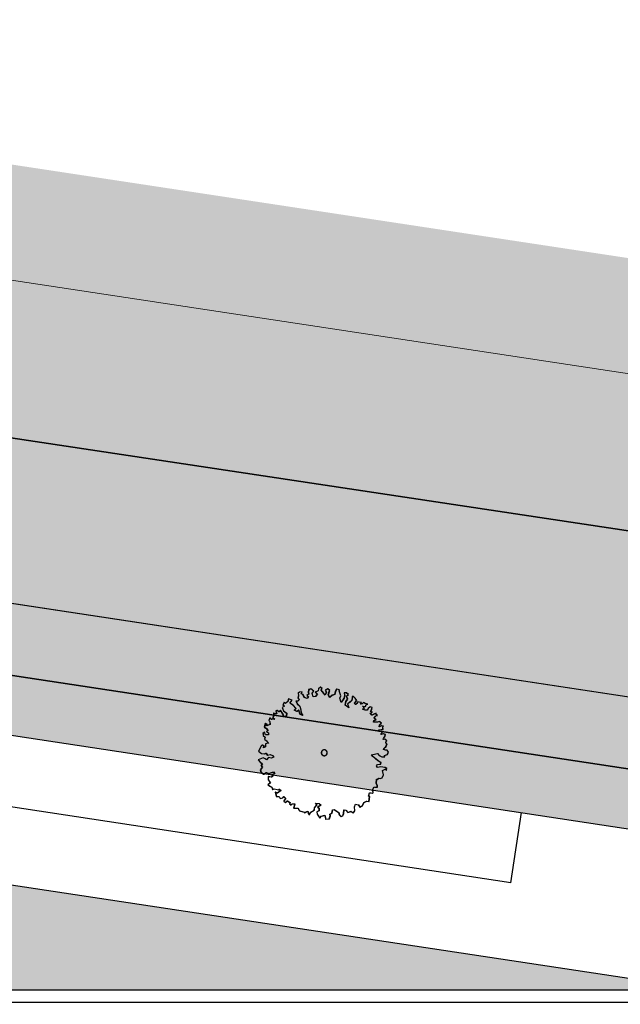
# Model space of a CAD drawing. Header units: metres. Extents: x -5203299 to 2078834, y 245743 to 5816291.
# Tile 231 of 256: x 366429 to 366455, y 5814224 to 5814266. Entities that reach past the tile are written whole.
import ezdxf

# ---------------------------------------------------------------- set-up
doc = ezdxf.new("R2010")
doc.units = ezdxf.units.M
doc.header["$LTSCALE"] = 0.5
for name, color, linetype, lineweight in [('02.02_Nutzung. Gebäude-Gewerbe Neubau', 7, 'Continuous', 9), ('2D-Schatten', 7, 'Continuous', 5), ('30 -39 Baustelle- Fläche', 7, 'Continuous', 15), ('99.04_Erschließung_VP-S-Borde-Kantenstein', 7, 'Continuous', 25), ('CS_XREF_Straßenpl-Bäume', 7, 'Continuous', 25), ('Keine', 7, 'Continuous', 9)]:
    doc.layers.add(name, color=color, linetype=linetype, lineweight=lineweight)
for name, color, linetype, lineweight, true_color in [('30 -34 Innenwände- 4 Türen_Fenster', 7, 'Continuous', 15, 0x9955ff), ('99.04_Erschließung_VP-S-Borde-Begrenzungslinie-Parkstände', 1, 'Continuous', 25, 0xff0000), ('99.04_Erschließung_VP-S-Farben-Gehweg-Betonsteinpflaster', 7, 'Continuous', 25, 0xffd6a8), ('99.04_Erschließung_VP-S-Farben-Grünflächen', 7, 'Continuous', 25, 0xc2e687), ('99.04_Erschließung_VP-S-Farben-Mulde', 7, 'Continuous', 25, 0xa8ffff), ('99.04_Gleisplanung VP 02_23-EB-1236R-A-FAHRKANTE', 150, 'Continuous', 35, 0x007fff), ('S-Baum', 7, 'Continuous', 25, 0x4c994c)]:
    doc.layers.add(name, color=color, linetype=linetype, lineweight=lineweight, true_color=true_color)

# ---------------------------------------------------------------- blocks, each defined once
blk = doc.blocks.new('Gruppe-12')
at = {"layer": 'S-Baum', "flags": 128}
blk.add_lwpolyline([(366444.987, 5814234.718), (366444.919, 5814234.721), (366444.841, 5814234.743), (366444.842, 5814234.791), (366444.933, 5814234.876), (366444.976, 5814234.99), (366444.929, 5814235.012), (366444.931, 5814235.06), (366444.969, 5814235.118), (366444.895, 5814235.18), (366444.815, 5814235.171), (366444.828, 5814235.21), (366444.9, 5814235.315), (366444.91, 5814235.383), (366444.823, 5814235.406), (366444.726, 5814235.381), (366444.786, 5814235.486), (366444.643, 5814235.499), (366444.634, 5814235.579), (366444.734, 5814235.595), (366444.81, 5814235.593), (366444.805, 5814235.7), (366444.826, 5814235.728), (366444.739, 5814235.751), (366444.658, 5814235.705), (366444.661, 5814235.782), (366444.743, 5814235.858), (366444.665, 5814235.92), (366444.586, 5814235.903), (366444.509, 5814235.906), (366444.41, 5814235.898), (366444.432, 5814235.968), (366444.512, 5814236.002), (366444.436, 5814236.075), (366444.507, 5814236.16), (366444.575, 5814236.186), (366444.52, 5814236.217), (366444.522, 5814236.284), (366444.433, 5814236.239), (366444.344, 5814236.194), (366444.276, 5814236.284), (366444.356, 5814236.321), (366444.289, 5814236.352), (366444.332, 5814236.438), (366444.355, 5814236.525), (366444.268, 5814236.548), (366444.186, 5814236.482), (366444.144, 5814236.405), (366444.056, 5814236.408), (366443.95, 5814236.451), (366444.031, 5814236.488), (366443.954, 5814236.57), (366444.073, 5814236.566), (366444.104, 5814236.641), (366444.164, 5814236.659), (366444.058, 5814236.693), (366443.988, 5814236.724), (366443.929, 5814236.667), (366443.87, 5814236.66), (366443.901, 5814236.735), (366443.805, 5814236.75), (366443.745, 5814236.752), (366443.704, 5814236.694), (366443.654, 5814236.648), (366443.596, 5814236.698), (366443.658, 5814236.755), (366443.699, 5814236.813), (366443.635, 5814236.911), (366443.55, 5814237.002), (366443.518, 5814236.963), (366443.493, 5814236.809), (366443.402, 5814236.733), (366443.313, 5814236.679), (366443.366, 5814236.51), (366443.215, 5814236.623), (366443.248, 5814236.769), (366443.319, 5814236.874), (366443.267, 5814237.003), (366443.346, 5814237.068), (366443.26, 5814237.139), (366443.173, 5814237.142), (366443.189, 5814237.026), (366443.165, 5814236.908), (366443.043, 5814236.736), (366442.99, 5814236.914), (366443.032, 5814237.011), (366442.96, 5814237.217), (366442.973, 5814237.265), (366442.855, 5814237.3), (366442.795, 5814237.195), (366442.771, 5814237.068), (366442.662, 5814237.032), (366442.561, 5814236.948), (366442.505, 5814237.049), (366442.562, 5814237.231), (366442.477, 5814237.313), (366442.376, 5814237.257), (366442.421, 5814237.159), (366442.368, 5814237.034), (366442.266, 5814237.181), (366442.2, 5814237.254), (366442.231, 5814237.321), (366442.165, 5814237.383), (366442.086, 5814237.306), (366442.072, 5814237.219), (366441.954, 5814237.164), (366442.039, 5814237.082), (366441.956, 5814236.988), (366441.859, 5814236.963), (366441.817, 5814237.117), (366441.814, 5814237.12), (366441.887, 5814237.214), (366441.763, 5814237.306), (366441.674, 5814237.272), (366441.659, 5814237.165), (366441.668, 5814237.077), (366441.595, 5814237.029), (366441.664, 5814236.978), (366441.611, 5814236.901), (366441.487, 5814236.936), (366441.432, 5814237.065), (366441.354, 5814237.096), (366441.396, 5814237.174), (366441.28, 5814237.167), (366441.228, 5814237.12), (366441.244, 5814237.021), (366441.221, 5814236.934), (366441.269, 5814236.836), (366441.216, 5814236.79), (366441.14, 5814236.781), (366441.193, 5814236.672), (366441.297, 5814236.572), (366441.343, 5814236.423), (366441.347, 5814236.296), (366441.422, 5814236.186), (366441.297, 5814236.238), (366441.263, 5814236.406), (366441.182, 5814236.35), (366441.068, 5814236.413), (366441.138, 5814236.478), (366441.007, 5814236.619), (366440.874, 5814236.702), (366440.974, 5814236.826), (366440.82, 5814236.88), (366440.797, 5814236.784), (366440.695, 5814236.689), (366440.64, 5814236.739), (366440.586, 5814236.633), (366440.654, 5814236.574), (366440.553, 5814236.518), (366440.608, 5814236.38), (366440.741, 5814236.277), (366440.728, 5814236.15), (366440.62, 5814236.134), (366440.592, 5814236.242), (366440.482, 5814236.404), (366440.42, 5814236.336), (366440.334, 5814236.398), (366440.286, 5814236.38), (366440.321, 5814236.251), (366440.261, 5814236.245), (366440.194, 5814236.276), (366440.192, 5814236.208), (366440.189, 5814236.129), (366440.148, 5814236.093), (366440.234, 5814236.022), (366440.106, 5814236.007), (366440.04, 5814236.077), (366439.989, 5814235.971), (366440.035, 5814235.93), (366440.042, 5814235.803), (366439.902, 5814235.748), (366439.915, 5814235.818), (366439.845, 5814235.838), (366439.804, 5814235.695), (366439.87, 5814235.653), (366439.954, 5814235.542), (366439.893, 5814235.496), (366439.979, 5814235.443), (366439.968, 5814235.367), (366439.849, 5814235.371), (366439.805, 5814235.48), (366439.744, 5814235.422), (366439.752, 5814235.334), (366439.838, 5814235.272), (366439.806, 5814235.185), (366439.892, 5814235.115), (366439.976, 5814235.004), (366439.948, 5814235.017), (366439.848, 5814234.989), (366439.843, 5814234.853), (366439.763, 5814234.816), (366439.785, 5814234.883), (366439.719, 5814234.934), (366439.678, 5814234.907), (366439.554, 5814234.668), (366439.678, 5814234.576), (366439.813, 5814234.56), (366439.874, 5814234.589), (366439.928, 5814234.508), (366440.047, 5814234.532), (366440.142, 5814234.492), (366440.199, 5814234.419), (366440.09, 5814234.375), (366439.975, 5814234.407), (366439.893, 5814234.314), (366439.835, 5814234.355), (366439.748, 5814234.398), (366439.542, 5814234.314), (366439.635, 5814234.215), (366439.72, 5814234.133), (366439.661, 5814234.067), (366439.715, 5814233.997), (366439.635, 5814233.884), (366439.66, 5814233.784), (366439.773, 5814233.701), (366439.883, 5814233.777), (366439.989, 5814233.725), (366440.109, 5814233.769), (366440.198, 5814233.794), (366440.244, 5814233.736), (366440.106, 5814233.673), (366440.163, 5814233.612), (366440.092, 5814233.583), (366439.968, 5814233.607), (366439.963, 5814233.471), (366440.055, 5814233.332), (366439.956, 5814233.256), (366440.042, 5814233.194), (366440.117, 5814233.155), (366440.153, 5814233.055), (366440.213, 5814233.081), (366440.34, 5814233.06), (366440.407, 5814233.046), (366440.437, 5814233.073), (366440.503, 5814233.014), (366440.351, 5814232.901), (366440.265, 5814232.943), (366440.31, 5814232.766), (366440.426, 5814232.762), (366440.471, 5814232.673), (366440.579, 5814232.698), (366440.613, 5814232.765), (366440.698, 5814232.674), (366440.626, 5814232.58), (366440.626, 5814232.569), (366440.7, 5814232.51), (366440.771, 5814232.584), (366440.887, 5814232.503), (366440.874, 5814232.445), (366440.931, 5814232.394), (366440.962, 5814232.45), (366441.089, 5814232.457), (366441.035, 5814232.272), (366441.131, 5814232.269), (366441.23, 5814232.266), (366441.248, 5814232.208), (366441.285, 5814232.148), (366441.333, 5814232.135), (366441.488, 5814232.101), (366441.506, 5814232.072), (366441.527, 5814232.091), (366441.636, 5814232.144), (366441.661, 5814232.036), (366441.699, 5814231.986), (366441.762, 5814232.092), (366441.912, 5814232.186), (366441.915, 5814232.282), (366442.027, 5814232.405), (366441.959, 5814232.476), (366442.117, 5814232.47), (366442.191, 5814232.4), (366442.052, 5814232.306), (366442.11, 5814232.267), (366442.106, 5814232.148), (366442.017, 5814232.111), (366442.031, 5814232.015), (366442.069, 5814231.974), (366442.144, 5814231.844), (366442.206, 5814231.93), (366442.352, 5814231.964), (366442.386, 5814231.796), (366442.542, 5814231.822), (366442.586, 5814231.948), (366442.569, 5814232.016), (366442.658, 5814232.053), (366442.682, 5814232.196), (366442.751, 5814232.214), (366442.809, 5814232.172), (366442.942, 5814232.08), (366442.969, 5814231.983), (366443.035, 5814231.921), (366443.116, 5814231.95), (366443.147, 5814232.036), (366443.161, 5814232.192), (366443.239, 5814232.178), (366443.324, 5814232.087), (366443.461, 5814232.133), (366443.558, 5814232.071), (366443.621, 5814232.156), (366443.607, 5814232.324), (366443.647, 5814232.43), (366443.765, 5814232.406), (366443.838, 5814232.304), (366443.939, 5814232.36), (366444.012, 5814232.505), (366444.121, 5814232.569), (366444.22, 5814232.546), (366444.247, 5814232.76), (366444.208, 5814232.77), (366444.241, 5814232.916), (366444.3, 5814232.914), (366444.376, 5814232.903), (366444.397, 5814232.93), (366444.397, 5814232.939), (366444.364, 5814233.048), (366444.436, 5814233.164), (366444.472, 5814233.151), (366444.572, 5814233.159), (366444.574, 5814233.219), (366444.529, 5814233.316), (366444.543, 5814233.491), (366444.574, 5814233.49), (366444.644, 5814233.536), (366444.692, 5814233.526), (366444.772, 5814233.551), (366444.833, 5814233.677), (366444.791, 5814233.865), (366444.9, 5814233.909), (366444.958, 5814233.859), (366444.961, 5814233.947), (366444.894, 5814233.989), (366444.717, 5814234.014), (366444.58, 5814233.988), (366444.534, 5814234.049), (366444.576, 5814234.107), (366444.712, 5814234.122), (366444.723, 5814234.198), (366444.601, 5814234.27), (366444.372, 5814234.456), (366444.315, 5814234.526), (366444.58, 5814234.574), (366444.657, 5814234.495), (366444.762, 5814234.432), (366444.878, 5814234.439), (366444.872, 5814234.496), (366444.872, 5814234.496), (366444.989, 5814234.54), (366445.041, 5814234.637)], close=True, dxfattribs=at)
at = {"layer": 'S-Baum'}
blk.add_rational_spline([(366442.298, 5814234.487), (366442.06, 5814234.551), (366442.124, 5814234.789), (366442.362, 5814234.725), (366442.6, 5814234.661), (366442.536, 5814234.424), (366442.298, 5814234.487)], [1, 0.333333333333, 0.333333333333, 1, 0.333333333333, 0.333333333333, 1], degree=3, knots=[0, 0, 0, 0, 0.5, 0.5, 0.5, 1, 1, 1, 1], dxfattribs=at)
blk = doc.blocks.new('_25-01-10_187 KRA_CS_LP4_Außenanlagenplan (3D)')
at = {"layer": 'CS_XREF_Straßenpl-Bäume'}
blk.add_blockref('Gruppe-12', (0, 0), dxfattribs=at)
blk = doc.blocks.new('Gruppe-457')
at = {"layer": 'S-Baum', "flags": 128}
blk.add_lwpolyline([(-147.824, 29.011), (-147.892, 29.013), (-147.971, 29.035), (-147.969, 29.083), (-147.879, 29.168), (-147.835, 29.283), (-147.882, 29.304), (-147.881, 29.352), (-147.842, 29.41), (-147.916, 29.472), (-147.996, 29.463), (-147.983, 29.503), (-147.912, 29.608), (-147.901, 29.675), (-147.988, 29.698), (-148.085, 29.673), (-148.025, 29.778), (-148.169, 29.792), (-148.177, 29.871), (-148.078, 29.888), (-148.001, 29.885), (-148.006, 29.993), (-147.985, 30.02), (-148.072, 30.043), (-148.153, 29.998), (-148.151, 30.074), (-148.069, 30.151), (-148.146, 30.213), (-148.226, 30.196), (-148.302, 30.198), (-148.401, 30.19), (-148.379, 30.26), (-148.299, 30.294), (-148.376, 30.368), (-148.305, 30.453), (-148.236, 30.479), (-148.292, 30.509), (-148.289, 30.577), (-148.379, 30.532), (-148.468, 30.487), (-148.535, 30.577), (-148.455, 30.614), (-148.522, 30.644), (-148.479, 30.73), (-148.457, 30.817), (-148.544, 30.84), (-148.625, 30.775), (-148.667, 30.697), (-148.755, 30.7), (-148.861, 30.743), (-148.78, 30.78), (-148.857, 30.862), (-148.738, 30.858), (-148.707, 30.933), (-148.647, 30.951), (-148.754, 30.986), (-148.823, 31.016), (-148.882, 30.959), (-148.942, 30.953), (-148.911, 31.028), (-149.007, 31.042), (-149.066, 31.044), (-149.107, 30.986), (-149.157, 30.94), (-149.215, 30.99), (-149.154, 31.047), (-149.112, 31.105), (-149.177, 31.204), (-149.261, 31.294), (-149.294, 31.256), (-149.319, 31.101), (-149.409, 31.025), (-149.499, 30.971), (-149.445, 30.803), (-149.597, 30.915), (-149.563, 31.061), (-149.492, 31.166), (-149.544, 31.296), (-149.466, 31.361), (-149.551, 31.432), (-149.639, 31.435), (-149.623, 31.318), (-149.646, 31.2), (-149.768, 31.029), (-149.822, 31.206), (-149.779, 31.303), (-149.851, 31.51), (-149.838, 31.557), (-149.956, 31.592), (-150.016, 31.487), (-150.04, 31.36), (-150.149, 31.325), (-150.251, 31.24), (-150.307, 31.341), (-150.25, 31.523), (-150.335, 31.605), (-150.436, 31.549), (-150.391, 31.452), (-150.443, 31.326), (-150.546, 31.474), (-150.611, 31.547), (-150.581, 31.614), (-150.646, 31.675), (-150.725, 31.599), (-150.74, 31.511), (-150.858, 31.456), (-150.773, 31.374), (-150.855, 31.281), (-150.952, 31.256), (-150.994, 31.409), (-150.998, 31.413), (-150.924, 31.506), (-151.048, 31.598), (-151.137, 31.565), (-151.152, 31.458), (-151.144, 31.37), (-151.216, 31.321), (-151.147, 31.271), (-151.201, 31.193), (-151.324, 31.229), (-151.379, 31.358), (-151.457, 31.389), (-151.415, 31.466), (-151.531, 31.459), (-151.584, 31.413), (-151.567, 31.313), (-151.59, 31.226), (-151.542, 31.128), (-151.595, 31.082), (-151.672, 31.073), (-151.619, 30.964), (-151.515, 30.864), (-151.469, 30.716), (-151.464, 30.588), (-151.389, 30.478), (-151.515, 30.531), (-151.548, 30.699), (-151.63, 30.642), (-151.744, 30.705), (-151.673, 30.771), (-151.804, 30.911), (-151.937, 30.995), (-151.837, 31.119), (-151.991, 31.172), (-152.014, 31.077), (-152.116, 30.981), (-152.171, 31.031), (-152.226, 30.925), (-152.157, 30.866), (-152.258, 30.81), (-152.203, 30.673), (-152.071, 30.569), (-152.084, 30.442), (-152.192, 30.426), (-152.219, 30.535), (-152.33, 30.697), (-152.391, 30.628), (-152.477, 30.691), (-152.526, 30.672), (-152.491, 30.544), (-152.55, 30.537), (-152.617, 30.568), (-152.619, 30.5), (-152.622, 30.421), (-152.663, 30.386), (-152.578, 30.315), (-152.705, 30.299), (-152.771, 30.369), (-152.823, 30.264), (-152.776, 30.223), (-152.769, 30.095), (-152.91, 30.04), (-152.896, 30.111), (-152.966, 30.13), (-153.008, 29.987), (-152.941, 29.945), (-152.857, 29.835), (-152.918, 29.789), (-152.832, 29.735), (-152.843, 29.659), (-152.962, 29.663), (-153.006, 29.772), (-153.068, 29.715), (-153.059, 29.627), (-152.974, 29.564), (-153.005, 29.478), (-152.92, 29.407), (-152.836, 29.297), (-152.863, 29.309), (-152.964, 29.281), (-152.968, 29.145), (-153.049, 29.109), (-153.027, 29.176), (-153.093, 29.226), (-153.133, 29.199), (-153.257, 28.96), (-153.133, 28.868), (-152.998, 28.852), (-152.937, 28.881), (-152.884, 28.8), (-152.764, 28.825), (-152.669, 28.785), (-152.612, 28.712), (-152.721, 28.667), (-152.836, 28.7), (-152.919, 28.606), (-152.977, 28.648), (-153.063, 28.69), (-153.269, 28.607), (-153.177, 28.508), (-153.092, 28.425), (-153.15, 28.36), (-153.096, 28.29), (-153.176, 28.177), (-153.152, 28.077), (-153.038, 27.994), (-152.928, 28.069), (-152.822, 28.017), (-152.702, 28.061), (-152.613, 28.087), (-152.567, 28.029), (-152.705, 27.965), (-152.648, 27.904), (-152.72, 27.875), (-152.843, 27.899), (-152.848, 27.764), (-152.757, 27.625), (-152.855, 27.549), (-152.77, 27.487), (-152.695, 27.447), (-152.658, 27.347), (-152.598, 27.373), (-152.471, 27.352), (-152.404, 27.338), (-152.375, 27.366), (-152.309, 27.307), (-152.46, 27.193), (-152.546, 27.236), (-152.501, 27.059), (-152.385, 27.055), (-152.34, 26.966), (-152.232, 26.99), (-152.198, 27.057), (-152.114, 26.966), (-152.185, 26.873), (-152.185, 26.861), (-152.111, 26.802), (-152.04, 26.876), (-151.924, 26.796), (-151.938, 26.737), (-151.88, 26.687), (-151.85, 26.742), (-151.722, 26.749), (-151.776, 26.565), (-151.68, 26.561), (-151.581, 26.558), (-151.563, 26.501), (-151.526, 26.44), (-151.478, 26.427), (-151.324, 26.394), (-151.305, 26.365), (-151.284, 26.384), (-151.175, 26.437), (-151.15, 26.328), (-151.112, 26.279), (-151.049, 26.384), (-150.899, 26.478), (-150.896, 26.574), (-150.784, 26.698), (-150.852, 26.768), (-150.694, 26.763), (-150.62, 26.692), (-150.759, 26.598), (-150.701, 26.559), (-150.705, 26.44), (-150.794, 26.404), (-150.78, 26.307), (-150.742, 26.266), (-150.667, 26.136), (-150.605, 26.222), (-150.459, 26.257), (-150.425, 26.089), (-150.269, 26.114), (-150.225, 26.24), (-150.243, 26.309), (-150.154, 26.345), (-150.129, 26.489), (-150.06, 26.506), (-150.002, 26.465), (-149.87, 26.373), (-149.842, 26.275), (-149.776, 26.214), (-149.696, 26.242), (-149.664, 26.329), (-149.651, 26.484), (-149.572, 26.47), (-149.487, 26.379), (-149.35, 26.426), (-149.253, 26.363), (-149.191, 26.449), (-149.205, 26.616), (-149.164, 26.722), (-149.046, 26.698), (-148.973, 26.597), (-148.872, 26.653), (-148.8, 26.797), (-148.69, 26.862), (-148.592, 26.838), (-148.564, 27.053), (-148.604, 27.062), (-148.57, 27.208), (-148.511, 27.206), (-148.435, 27.195), (-148.414, 27.223), (-148.414, 27.231), (-148.447, 27.34), (-148.375, 27.456), (-148.339, 27.444), (-148.24, 27.452), (-148.238, 27.511), (-148.282, 27.609), (-148.268, 27.784), (-148.237, 27.783), (-148.167, 27.828), (-148.12, 27.818), (-148.039, 27.844), (-147.979, 27.969), (-148.02, 28.157), (-147.911, 28.202), (-147.854, 28.152), (-147.851, 28.239), (-147.917, 28.281), (-148.095, 28.307), (-148.231, 28.28), (-148.277, 28.341), (-148.236, 28.399), (-148.099, 28.415), (-148.088, 28.491), (-148.21, 28.563), (-148.439, 28.749), (-148.496, 28.818), (-148.231, 28.866), (-148.155, 28.787), (-148.049, 28.724), (-147.933, 28.731), (-147.94, 28.788), (-147.94, 28.788), (-147.822, 28.832), (-147.771, 28.93)], close=True, dxfattribs=at)
at = {"layer": 'S-Baum'}
blk.add_rational_spline([(-150.513, 28.78), (-150.751, 28.843), (-150.687, 29.081), (-150.449, 29.018), (-150.212, 28.954), (-150.275, 28.716), (-150.513, 28.78)], [1, 0.333333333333, 0.333333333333, 1, 0.333333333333, 0.333333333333, 1], degree=3, knots=[0, 0, 0, 0, 0.5, 0.5, 0.5, 1, 1, 1, 1], dxfattribs=at)
blk = doc.blocks.new('_23-07-06_Massenplan_TB_Weiterführende Schule (3D)')
at = {"layer": '02.02_Nutzung. Gebäude-Gewerbe Neubau', "linetype": 'Continuous', "lineweight": 0}
blk.add_hatch(color=9, dxfattribs=at).paths.add_polyline_path([(-115.411, 43.928), (-131.126, 43.915), (-137.412, 44.869), (-185.418, 52.158), (-185.406, 38.499), (-132.138, 30.414), (-115.399, 30.428)])
at = {"layer": '2D-Schatten', "linetype": 'Continuous', "lineweight": 0, "transparency": 33554457}
blk.add_hatch(color=7, dxfattribs=at).paths.add_polyline_path([(-193.941, 78.86), (-191.818, 78.862), (-191.818, 55.771), (-185.42, 54.713), (-185.432, 68.869), (-183.309, 68.871), (-183.299, 56.723), (-137.416, 49.757), (-137.414, 47.184), (-130.15, 45.95), (-115.412, 45.95), (-115.418, 52.928), (-137.418, 52.91), (-135.297, 55.031), (-113.297, 55.05), (-113.291, 48.169), (-111.168, 48.171), (-111.157, 34.671), (-115.399, 30.428), (-115.411, 43.928), (-131.126, 43.915), (-185.418, 52.158), (-185.418, 52.158), (-193.915, 53.448)])
at = {"layer": '99.04_Erschließung_VP-S-Farben-Gehweg-Betonsteinpflaster', "linetype": 'Continuous', "lineweight": 0, "true_color": 0xffd6a8}
h = blk.add_hatch(color=41, dxfattribs=at)
edge = h.paths.add_edge_path()
edge.add_line((-110.137, 30.4), (-132.045, 30.4))
edge.add_line((-132.045, 30.4), (-219.411, 43.661))
edge.add_line((-219.411, 43.661), (-219.408, 40.626))
edge.add_line((-219.408, 40.626), (-119.102, 25.401))
edge.add_arc((-112.461, 69.15), 44.25, 261.3692, 270)
edge.add_line((-112.461, 24.9), (-110.137, 24.9))
edge.add_line((-110.137, 24.9), (-110.137, 30.4))
at = {"layer": '99.04_Erschließung_VP-S-Farben-Grünflächen', "linetype": 'Continuous', "lineweight": 0, "true_color": 0xc2e687}
blk.add_hatch(color=71, dxfattribs=at).paths.add_polyline_path([(-204.387, 29.462), (-204.387, 18.888), (-110.137, 18.888), (-110.137, 19.15), (-136.225, 19.15)])
at = {"layer": '99.04_Erschließung_VP-S-Farben-Mulde', "linetype": 'Continuous', "lineweight": 0, "true_color": 0xa8ffff}
h = blk.add_hatch(color=131, dxfattribs=at)
edge = h.paths.add_edge_path()
edge.add_line((-219.408, 40.626), (-219.406, 38.097))
edge.add_line((-219.406, 38.097), (-119.477, 22.929))
edge.add_arc((-112.461, 69.15), 46.75, 261.3692, 270)
edge.add_line((-112.461, 22.4), (-110.137, 22.4))
edge.add_line((-110.137, 22.4), (-110.137, 24.9))
edge.add_line((-110.137, 24.9), (-112.461, 24.9))
edge.add_line((-112.461, 24.9), (-112.461, 24.9))
edge.add_arc((-112.428, 69.59), 44.69, 261.4117, 269.9574, ccw=False)
edge.add_line((-119.102, 25.401), (-119.102, 25.401))
edge.add_line((-119.102, 25.401), (-219.408, 40.626))
h = blk.add_hatch(color=131, dxfattribs=at)
edge = h.paths.add_edge_path()
edge.add_line((-219.408, 40.626), (-219.406, 38.097))
edge.add_line((-219.406, 38.097), (-119.477, 22.929))
edge.add_arc((-112.461, 69.15), 46.75, 261.3692, 270)
edge.add_line((-112.461, 22.4), (-110.137, 22.4))
edge.add_line((-110.137, 22.4), (-110.137, 24.9))
edge.add_line((-110.137, 24.9), (-112.461, 24.9))
edge.add_arc((-112.428, 69.59), 44.69, 261.4117, 269.9574, ccw=False)
edge.add_line((-119.102, 25.401), (-219.408, 40.626))
at = {"layer": '02.02_Nutzung. Gebäude-Gewerbe Neubau', "flags": 128}
blk.add_lwpolyline([(-115.411, 43.928), (-131.126, 43.915), (-137.412, 44.869), (-185.418, 52.158), (-185.406, 38.499), (-132.138, 30.414), (-115.399, 30.428)], close=True, dxfattribs=at)
at = {"layer": '99.04_Erschließung_VP-S-Borde-Begrenzungslinie-Parkstände'}
for q in [(-187.089, 30.158), (-142.149, 26.371)]:
    blk.add_line((-142.599, 23.405), q, dxfattribs=at)
at = {"layer": '99.04_Erschließung_VP-S-Borde-Kantenstein', "lineweight": 9}
for p, q in [((-132.045, 30.4), (-219.411, 43.661)), ((-119.102, 25.401), (-219.408, 40.626))]:
    blk.add_line(p, q, dxfattribs=at)
at = {"layer": '99.04_Erschließung_VP-S-Farben-Gehweg-Betonsteinpflaster', "flags": 128}
blk.add_lwpolyline([(-110.137, 30.4), (-132.045, 30.4), (-219.411, 43.661), (-219.408, 40.626), (-119.102, 25.401, 0.037677), (-112.461, 24.9), (-110.137, 24.9)], format="xyb", close=True, dxfattribs=at)
at = {"layer": '99.04_Erschließung_VP-S-Farben-Grünflächen', "flags": 128}
blk.add_lwpolyline([(-204.387, 29.462), (-204.387, 18.888), (-110.137, 18.888), (-110.137, 19.15), (-136.225, 19.15)], close=True, dxfattribs=at)
at = {"layer": '99.04_Erschließung_VP-S-Farben-Mulde', "flags": 128}
for points in [[(-219.408, 40.626), (-219.406, 38.097), (-119.477, 22.929, 0.037677), (-112.461, 22.4), (-110.137, 22.4), (-110.137, 24.9), (-112.461, 24.9), (-112.461, 24.9, -0.037305), (-119.102, 25.401), (-119.102, 25.401)], [(-219.408, 40.626), (-219.406, 38.097), (-119.477, 22.929, 0.037677), (-112.461, 22.4), (-110.137, 22.4), (-110.137, 24.9), (-112.461, 24.9, -0.037305), (-119.102, 25.401)]]:
    blk.add_lwpolyline(points, format="xyb", close=True, dxfattribs=at)
at = {"layer": '99.04_Gleisplanung VP 02_23-EB-1236R-A-FAHRKANTE', "flags": 128}
blk.add_lwpolyline([(563.016, 18.313), (-195.633, 18.362), (-195.633, 18.362, -0.005965), (-243.325, 18.934), (-544.406, 26.139)], format="xyb", dxfattribs=at)
at = {"layer": 'S-Baum'}
blk.add_blockref('Gruppe-457', (0, 0), dxfattribs=at)
blk = doc.blocks.new('Gruppe-910')
at = {"layer": '30 -39 Baustelle- Fläche', "color": 171, "linetype": 'Continuous', "lineweight": 35, "true_color": 0x7f7fff, "flags": 128}
blk.add_lwpolyline([(-63.576, 37.5), (-132.5, 37.5), (-219.136, 50.542)], dxfattribs=at)
blk = doc.blocks.new('_BE Phase 3 (2D)')
at = {"layer": 'Keine', "color": 7}
blk.add_blockref('Gruppe-910', (0, 0), dxfattribs=at)

msp = doc.modelspace()

# ---------------------------------------------------------------- block references
at = {"layer": '30 -34 Innenwände- 4 Türen_Fenster', "color": 1}
msp.add_blockref('_25-01-10_187 KRA_CS_LP4_Außenanlagenplan (3D)', (0, 0), dxfattribs=at)

# ---------------------------------------------------------------- next in the draw order: block references
at = {"layer": 'Keine', "color": 1}
msp.add_blockref('_23-07-06_Massenplan_TB_Weiterführende Schule (3D)', (366592.803, 5814205.708), dxfattribs=at)

# ---------------------------------------------------------------- next in the draw order: block references
msp.add_blockref('_BE Phase 3 (2D)', (366592.803, 5814205.708), dxfattribs=at)

doc.saveas('drawing.dxf')
